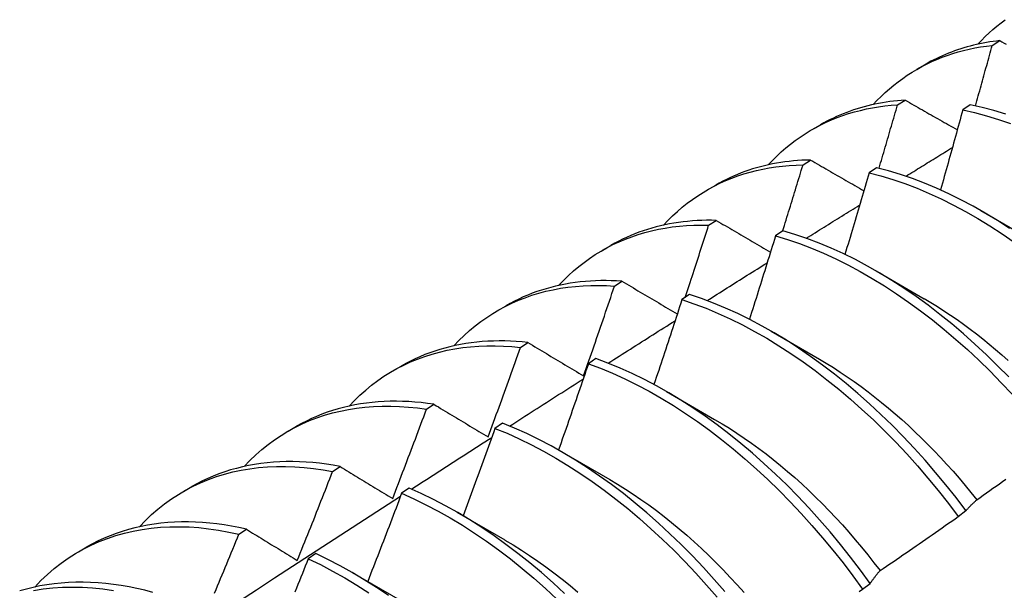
# Model space of a CAD drawing. Header units: inches. Extents: x 23 to 609, y 66 to 284.
# Tile 78 of 124: x 544.219 to 544.546, y 246.313 to 246.503. Entities that reach past the tile are written whole.
import ezdxf

# ---------------------------------------------------------------- set-up
doc = ezdxf.new("R2010")
doc.units = ezdxf.units.IN
doc.header["$MEASUREMENT"] = 0
doc.layers.add('Visible Edges(ANSI)', color=7, linetype='Continuous', lineweight=25)

msp = doc.modelspace()

# ---------------------------------------------------------------- linework, layer by layer
at = {"layer": 'Visible Edges(ANSI)'}
for p, q in [((544.54225, 246.49423), (544.54476, 246.4958)), ((544.51725, 246.48629), (544.52004, 246.4879)), ((544.51081, 246.47446), (544.51332, 246.47605)), ((544.53499, 246.47444), (544.5325, 246.47278)), ((544.48245, 246.46626), (544.48524, 246.46786)), ((544.47943, 246.45454), (544.48194, 246.45614)), ((544.50387, 246.45359), (544.50138, 246.45192)), ((544.44766, 246.44622), (544.45044, 246.44782)), ((544.53849, 246.43933), (544.55446, 246.4301)), ((544.4481, 246.43447), (544.45061, 246.43608)), ((544.47277, 246.4326), (544.47028, 246.43091)), ((544.41286, 246.42618), (544.41564, 246.42778)), ((544.5037, 246.41929), (544.51966, 246.41006)), ((544.41682, 246.41424), (544.41932, 246.41586)), ((544.4417, 246.41145), (544.43922, 246.40975)), ((544.37806, 246.40614), (544.38084, 246.40774)), ((544.4689, 246.39925), (544.48486, 246.39002)), ((544.38558, 246.39386), (544.38808, 246.39549)), ((544.41066, 246.39016), (544.40817, 246.38845)), ((544.34326, 246.3861), (544.34604, 246.3877)), ((544.4341, 246.37922), (544.45006, 246.36998)), ((544.35439, 246.37332), (544.35688, 246.37497)), ((544.37963, 246.36872), (544.37715, 246.36699)), ((544.30846, 246.36606), (544.31125, 246.36766)), ((544.3993, 246.35918), (544.41526, 246.34994)), ((544.32323, 246.35264), (544.32572, 246.3543)), ((544.27366, 246.34602), (544.27645, 246.34762)), ((544.34861, 246.34713), (544.34613, 246.3454)), ((544.53099, 246.33772), (544.53353, 246.33965)), ((544.3645, 246.33914), (544.38047, 246.3299)), ((544.2921, 246.3318), (544.29459, 246.33347)), ((544.23886, 246.32598), (544.24165, 246.32758)), ((544.31761, 246.3254), (544.31513, 246.32366)), ((544.3297, 246.3191), (544.34567, 246.30986)), ((544.4992, 246.31354), (544.50174, 246.31547))]:
    msp.add_line(p, q, dxfattribs=at)
at = {"layer": 'Visible Edges(ANSI)', "flags": 128}
for points in [[(544.53748, 246.49461), (544.5387, 246.4959), (544.53994, 246.49715), (544.54121, 246.49835), (544.54251, 246.49952), (544.54384, 246.50064), (544.5452, 246.50173), (544.54658, 246.50277)], [(544.50269, 246.47458), (544.50399, 246.47596), (544.50534, 246.4773), (544.50671, 246.47859), (544.50812, 246.47983), (544.50956, 246.48103), (544.51103, 246.48217), (544.51253, 246.48327), (544.51406, 246.48432), (544.51563, 246.48532), (544.51722, 246.48627), (544.51884, 246.48717), (544.52048, 246.48803), (544.52216, 246.48883), (544.52386, 246.48958), (544.52559, 246.49027), (544.52735, 246.49092), (544.52913, 246.49152), (544.53093, 246.49206), (544.53276, 246.49255), (544.53462, 246.49299), (544.53649, 246.49338), (544.53839, 246.49372), (544.54031, 246.494), (544.54225, 246.49423)], [(544.54476, 246.4958), (544.54364, 246.49567), (544.54253, 246.49553), (544.54143, 246.49536), (544.54033, 246.49518), (544.53924, 246.49498), (544.53815, 246.49476), (544.53708, 246.49452), (544.53601, 246.49427), (544.53495, 246.494), (544.53389, 246.49371), (544.53285, 246.49341), (544.53181, 246.49309), (544.53078, 246.49275), (544.52976, 246.49239), (544.52875, 246.49202), (544.52774, 246.49163), (544.52675, 246.49122), (544.52576, 246.4908), (544.52479, 246.49036), (544.52382, 246.4899), (544.52286, 246.48942), (544.52191, 246.48893), (544.52097, 246.48842), (544.52004, 246.4879)], [(544.53669, 246.47408), (544.53692, 246.47492), (544.53716, 246.47576), (544.53739, 246.4766), (544.53763, 246.47744), (544.53786, 246.47828), (544.5381, 246.47912), (544.53833, 246.47996), (544.53856, 246.4808), (544.5388, 246.48164), (544.53903, 246.48248), (544.53926, 246.48332), (544.53949, 246.48416), (544.53972, 246.485), (544.53996, 246.48584), (544.54019, 246.48668), (544.54042, 246.48751), (544.54065, 246.48835), (544.54088, 246.48919), (544.54111, 246.49003), (544.54133, 246.49087), (544.54156, 246.49171), (544.54179, 246.49255), (544.54202, 246.49339), (544.54225, 246.49423)], [(544.54476, 246.4958), (544.54547, 246.49541), (544.54617, 246.49501), (544.54687, 246.49462)], [(544.46789, 246.45454), (544.46929, 246.45602), (544.47073, 246.45744), (544.47221, 246.45882), (544.47373, 246.46014), (544.47528, 246.4614), (544.47687, 246.46261), (544.47849, 246.46376), (544.48015, 246.46486), (544.48184, 246.4659), (544.48357, 246.46688), (544.48533, 246.46781), (544.48712, 246.46867), (544.48894, 246.46948), (544.49079, 246.47023), (544.49267, 246.47092), (544.49458, 246.47156), (544.49652, 246.47213), (544.49849, 246.47264), (544.50048, 246.4731), (544.5025, 246.47349), (544.50454, 246.47382), (544.50661, 246.4741), (544.5087, 246.47431), (544.51081, 246.47446)], [(544.51332, 246.47605), (544.51204, 246.47596), (544.51077, 246.47585), (544.50951, 246.47571), (544.50826, 246.47556), (544.50701, 246.47538), (544.50577, 246.47518), (544.50455, 246.47496), (544.50333, 246.47471), (544.50212, 246.47445), (544.50092, 246.47416), (544.49973, 246.47385), (544.49855, 246.47352), (544.49738, 246.47317), (544.49622, 246.47279), (544.49508, 246.47239), (544.49394, 246.47198), (544.49281, 246.47154), (544.4917, 246.47107), (544.49059, 246.47059), (544.4895, 246.47009), (544.48841, 246.46956), (544.48734, 246.46901), (544.48629, 246.46845), (544.48524, 246.46786)], [(544.50467, 246.4534), (544.50493, 246.45427), (544.50519, 246.45515), (544.50545, 246.45603), (544.50571, 246.45691), (544.50597, 246.45778), (544.50623, 246.45866), (544.50648, 246.45954), (544.50674, 246.46042), (544.507, 246.4613), (544.50726, 246.46217), (544.50751, 246.46305), (544.50777, 246.46393), (544.50802, 246.46481), (544.50828, 246.46569), (544.50853, 246.46656), (544.50879, 246.46744), (544.50904, 246.46832), (544.5093, 246.4692), (544.50955, 246.47007), (544.5098, 246.47095), (544.51006, 246.47183), (544.51031, 246.47271), (544.51056, 246.47359), (544.51081, 246.47446)], [(544.51332, 246.47605), (544.51404, 246.47564), (544.51476, 246.47523), (544.51548, 246.47482), (544.51619, 246.47441), (544.51691, 246.474), (544.51763, 246.47359), (544.51835, 246.47318), (544.51907, 246.47277), (544.5198, 246.47236), (544.52052, 246.47195), (544.52124, 246.47154), (544.52196, 246.47113), (544.52269, 246.47072), (544.52341, 246.4703), (544.52414, 246.46989), (544.52486, 246.46948), (544.52559, 246.46907), (544.52631, 246.46866), (544.52704, 246.46824), (544.52777, 246.46783), (544.5285, 246.46742), (544.52923, 246.46701), (544.52995, 246.46659), (544.53068, 246.46618)], [(544.54681, 246.47134), (544.54284, 246.47254), (544.5389, 246.47358), (544.53499, 246.47444)], [(544.5325, 246.47278), (544.5322, 246.47167), (544.53189, 246.47056), (544.53159, 246.46946), (544.53128, 246.46835), (544.53098, 246.46725), (544.53067, 246.46614), (544.53037, 246.46504), (544.53006, 246.46393), (544.52975, 246.46283), (544.52945, 246.46172), (544.52914, 246.46061), (544.52883, 246.45951), (544.52852, 246.4584), (544.52821, 246.4573), (544.5279, 246.45619), (544.52759, 246.45509), (544.52728, 246.45398), (544.52697, 246.45287), (544.52665, 246.45177), (544.52634, 246.45066), (544.52603, 246.44956), (544.52571, 246.44845), (544.5254, 246.44734), (544.52508, 246.44624)], [(544.5325, 246.47278), (544.53641, 246.4719), (544.54035, 246.47085), (544.54432, 246.46964), (544.54832, 246.46826)], [(544.51363, 246.45077), (544.51427, 246.45117), (544.51491, 246.45156), (544.51555, 246.45196), (544.5162, 246.45236), (544.51684, 246.45276), (544.51748, 246.45316), (544.51813, 246.45356), (544.51877, 246.45396), (544.51941, 246.45435), (544.52005, 246.45475), (544.5207, 246.45515), (544.52134, 246.45555), (544.52198, 246.45595), (544.52263, 246.45634), (544.52327, 246.45674), (544.52391, 246.45714), (544.52456, 246.45754), (544.5252, 246.45794), (544.52584, 246.45833), (544.52648, 246.45873), (544.52713, 246.45913), (544.52777, 246.45953), (544.52841, 246.45992), (544.52906, 246.46032)], [(544.43309, 246.4345), (544.43459, 246.43607), (544.43613, 246.43759), (544.43771, 246.43905), (544.43934, 246.44044), (544.44101, 246.44177), (544.44271, 246.44304), (544.44446, 246.44424), (544.44625, 246.44538), (544.44807, 246.44645), (544.44994, 246.44746), (544.45184, 246.44841), (544.45377, 246.44928), (544.45574, 246.4501), (544.45774, 246.45084), (544.45978, 246.45152), (544.46185, 246.45213), (544.46395, 246.45267), (544.46608, 246.45314), (544.46823, 246.45354), (544.47042, 246.45388), (544.47263, 246.45415), (544.47488, 246.45435), (544.47714, 246.45448), (544.47943, 246.45454)], [(544.48194, 246.45614), (544.4805, 246.45611), (544.47906, 246.45604), (544.47764, 246.45595), (544.47623, 246.45583), (544.47482, 246.45569), (544.47343, 246.45552), (544.47205, 246.45532), (544.47068, 246.45509), (544.46932, 246.45484), (544.46797, 246.45456), (544.46664, 246.45425), (544.46531, 246.45391), (544.464, 246.45355), (544.4627, 246.45316), (544.46141, 246.45275), (544.46014, 246.45231), (544.45888, 246.45184), (544.45763, 246.45134), (544.4564, 246.45082), (544.45518, 246.45027), (544.45397, 246.4497), (544.45278, 246.4491), (544.4516, 246.44847), (544.45044, 246.44782)], [(544.47265, 246.43252), (544.47294, 246.43343), (544.47323, 246.43435), (544.47352, 246.43527), (544.4738, 246.43619), (544.47409, 246.4371), (544.47437, 246.43802), (544.47466, 246.43894), (544.47494, 246.43986), (544.47522, 246.44077), (544.47551, 246.44169), (544.47579, 246.44261), (544.47607, 246.44353), (544.47636, 246.44445), (544.47664, 246.44536), (544.47692, 246.44628), (544.4772, 246.4472), (544.47748, 246.44812), (544.47776, 246.44903), (544.47804, 246.44995), (544.47832, 246.45087), (544.4786, 246.45179), (544.47887, 246.45271), (544.47915, 246.45362), (544.47943, 246.45454)], [(544.48194, 246.45614), (544.48267, 246.45572), (544.4834, 246.4553), (544.48413, 246.45487), (544.48486, 246.45445), (544.4856, 246.45403), (544.48633, 246.4536), (544.48706, 246.45318), (544.4878, 246.45275), (544.48853, 246.45233), (544.48927, 246.4519), (544.49001, 246.45148), (544.49074, 246.45105), (544.49148, 246.45063), (544.49222, 246.4502), (544.49296, 246.44978), (544.4937, 246.44935), (544.49444, 246.44892), (544.49518, 246.4485), (544.49592, 246.44807), (544.49666, 246.44764), (544.49741, 246.44722), (544.49815, 246.44679), (544.49889, 246.44636), (544.49964, 246.44593)], [(544.50138, 246.45192), (544.50105, 246.45079), (544.50072, 246.44966), (544.50039, 246.44852), (544.50006, 246.44739), (544.49973, 246.44626), (544.4994, 246.44513), (544.49907, 246.444), (544.49874, 246.44287), (544.49841, 246.44174), (544.49807, 246.44061), (544.49774, 246.43948), (544.49741, 246.43834), (544.49707, 246.43721), (544.49674, 246.43608), (544.4964, 246.43495), (544.49606, 246.43382), (544.49573, 246.43269), (544.49539, 246.43156), (544.49505, 246.43043), (544.49471, 246.4293), (544.49437, 246.42816), (544.49403, 246.42703), (544.49369, 246.4259), (544.49335, 246.42477)], [(544.50138, 246.45192), (544.50532, 246.45088), (544.50929, 246.44968), (544.51328, 246.44831), (544.51729, 246.44677), (544.52132, 246.44507), (544.52536, 246.44321), (544.5294, 246.44119), (544.53344, 246.43902), (544.53748, 246.43669), (544.5415, 246.43422), (544.54552, 246.43159), (544.54951, 246.42883)], [(544.548, 246.4334), (544.54398, 246.43601), (544.53996, 246.43848), (544.53592, 246.44079), (544.53188, 246.44296), (544.52784, 246.44496), (544.5238, 246.44681), (544.51977, 246.4485), (544.51576, 246.45002), (544.51177, 246.45138), (544.5078, 246.45257), (544.50387, 246.45359)], [(544.48052, 246.43014), (544.48125, 246.4306), (544.48199, 246.43107), (544.48273, 246.43153), (544.48347, 246.43199), (544.48421, 246.43245), (544.48495, 246.43291), (544.48569, 246.43337), (544.48643, 246.43384), (544.48717, 246.4343), (544.4879, 246.43476), (544.48864, 246.43522), (544.48938, 246.43568), (544.49012, 246.43614), (544.49086, 246.4366), (544.4916, 246.43707), (544.49234, 246.43753), (544.49308, 246.43799), (544.49382, 246.43845), (544.49456, 246.43891), (544.4953, 246.43937), (544.49603, 246.43983), (544.49677, 246.44029), (544.49751, 246.44075), (544.49825, 246.44121)], [(544.39829, 246.41446), (544.39988, 246.41613), (544.40153, 246.41774), (544.40322, 246.41927), (544.40495, 246.42074), (544.40674, 246.42213), (544.40857, 246.42346), (544.41044, 246.42471), (544.41236, 246.42589), (544.41432, 246.42699), (544.41632, 246.42802), (544.41836, 246.42898), (544.42044, 246.42986), (544.42256, 246.43066), (544.42472, 246.43139), (544.42691, 246.43205), (544.42914, 246.43263), (544.43141, 246.43313), (544.4337, 246.43355), (544.43603, 246.4339), (544.43839, 246.43417), (544.44078, 246.43436), (544.44319, 246.43447), (544.44563, 246.43451), (544.4481, 246.43447)], [(544.45061, 246.43608), (544.449, 246.43611), (544.4474, 246.43611), (544.44581, 246.43607), (544.44424, 246.436), (544.44268, 246.4359), (544.44112, 246.43576), (544.43959, 246.4356), (544.43806, 246.4354), (544.43655, 246.43516), (544.43505, 246.4349), (544.43356, 246.4346), (544.43209, 246.43427), (544.43063, 246.4339), (544.42919, 246.43351), (544.42776, 246.43308), (544.42635, 246.43262), (544.42495, 246.43213), (544.42357, 246.4316), (544.42221, 246.43104), (544.42086, 246.43045), (544.41953, 246.42983), (544.41822, 246.42918), (544.41692, 246.4285), (544.41564, 246.42778)], [(544.44033, 246.41051), (544.44066, 246.41151), (544.44099, 246.41251), (544.44131, 246.4135), (544.44164, 246.4145), (544.44197, 246.4155), (544.4423, 246.4165), (544.44263, 246.41749), (544.44295, 246.41849), (544.44328, 246.41949), (544.4436, 246.42049), (544.44393, 246.42149), (544.44425, 246.42249), (544.44457, 246.42348), (544.4449, 246.42448), (544.44522, 246.42548), (544.44554, 246.42648), (544.44586, 246.42748), (544.44619, 246.42848), (544.44651, 246.42947), (544.44683, 246.43047), (544.44715, 246.43147), (544.44746, 246.43247), (544.44778, 246.43347), (544.4481, 246.43447)], [(544.45061, 246.43608), (544.45135, 246.43564), (544.45209, 246.43521), (544.45284, 246.43477), (544.45358, 246.43433), (544.45433, 246.4339), (544.45508, 246.43346), (544.45582, 246.43302), (544.45657, 246.43258), (544.45732, 246.43215), (544.45807, 246.43171), (544.45882, 246.43127), (544.45957, 246.43083), (544.46032, 246.43039), (544.46108, 246.42995), (544.46183, 246.42951), (544.46258, 246.42907), (544.46334, 246.42863), (544.46409, 246.42819), (544.46485, 246.42775), (544.4656, 246.42731), (544.46636, 246.42687), (544.46712, 246.42642), (544.46788, 246.42598), (544.46864, 246.42554)], [(544.47028, 246.43091), (544.46993, 246.42975), (544.46958, 246.4286), (544.46922, 246.42745), (544.46887, 246.42629), (544.46851, 246.42514), (544.46816, 246.42398), (544.4678, 246.42283), (544.46744, 246.42167), (544.46708, 246.42052), (544.46672, 246.41936), (544.46636, 246.41821), (544.466, 246.41706), (544.46564, 246.4159), (544.46528, 246.41475), (544.46492, 246.41359), (544.46456, 246.41244), (544.46419, 246.41129), (544.46383, 246.41013), (544.46346, 246.40898), (544.4631, 246.40782), (544.46273, 246.40667), (544.46237, 246.40552), (544.462, 246.40436), (544.46163, 246.40321)], [(544.47028, 246.43091), (544.47425, 246.42972), (544.47824, 246.42835), (544.48226, 246.42683), (544.48628, 246.42514), (544.49032, 246.42329), (544.49436, 246.42128), (544.4984, 246.41911), (544.50244, 246.4168), (544.50647, 246.41433), (544.51048, 246.41171), (544.51448, 246.40895), (544.51845, 246.40605), (544.5224, 246.40302), (544.52631, 246.39985), (544.53019, 246.39655), (544.53402, 246.39313), (544.53781, 246.38959), (544.54155, 246.38593), (544.54524, 246.38216), (544.54887, 246.37829)], [(544.54775, 246.38405), (544.54406, 246.38781), (544.54031, 246.39146), (544.53652, 246.395), (544.53268, 246.39841), (544.5288, 246.4017), (544.52488, 246.40486), (544.52094, 246.40788), (544.51696, 246.41077), (544.51296, 246.41352), (544.50895, 246.41612), (544.50492, 246.41858), (544.50088, 246.42089), (544.49684, 246.42304), (544.4928, 246.42504), (544.48876, 246.42687), (544.48474, 246.42855), (544.48073, 246.43007), (544.47674, 246.43141), (544.47277, 246.4326)], [(544.44755, 246.40943), (544.44838, 246.40996), (544.44922, 246.41048), (544.45005, 246.41101), (544.45088, 246.41153), (544.45171, 246.41206), (544.45255, 246.41258), (544.45338, 246.41311), (544.45421, 246.41363), (544.45505, 246.41416), (544.45588, 246.41468), (544.45671, 246.41521), (544.45755, 246.41573), (544.45838, 246.41625), (544.45921, 246.41678), (544.46005, 246.4173), (544.46088, 246.41783), (544.46171, 246.41835), (544.46255, 246.41887), (544.46338, 246.4194), (544.46421, 246.41992), (544.46505, 246.42045), (544.46588, 246.42097), (544.46671, 246.42149), (544.46755, 246.42201)], [(544.36349, 246.39442), (544.36518, 246.39619), (544.36692, 246.39788), (544.36872, 246.3995), (544.37057, 246.40103), (544.37247, 246.40249), (544.37442, 246.40387), (544.37642, 246.40516), (544.37847, 246.40637), (544.38057, 246.4075), (544.38271, 246.40855), (544.3849, 246.40952), (544.38713, 246.4104), (544.38941, 246.41119), (544.39172, 246.4119), (544.39408, 246.41252), (544.39647, 246.41306), (544.3989, 246.41351), (544.40136, 246.41388), (544.40386, 246.41415), (544.4064, 246.41434), (544.40896, 246.41445), (544.41155, 246.41447), (544.41417, 246.4144), (544.41682, 246.41424)], [(544.41932, 246.41586), (544.41754, 246.41597), (544.41578, 246.41604), (544.41403, 246.41607), (544.41229, 246.41606), (544.41056, 246.41601), (544.40885, 246.41593), (544.40715, 246.4158), (544.40547, 246.41564), (544.4038, 246.41543), (544.40214, 246.41519), (544.40051, 246.41491), (544.39888, 246.41459), (544.39728, 246.41423), (544.39569, 246.41383), (544.39412, 246.41339), (544.39257, 246.41292), (544.39103, 246.4124), (544.38952, 246.41185), (544.38802, 246.41126), (544.38655, 246.41063), (544.38509, 246.40996), (544.38365, 246.40926), (544.38224, 246.40852), (544.38084, 246.40774)], [(544.41932, 246.41586), (544.42008, 246.41541), (544.42083, 246.41497), (544.42159, 246.41452), (544.42235, 246.41407), (544.42311, 246.41362), (544.42387, 246.41317), (544.42463, 246.41272), (544.42539, 246.41226), (544.42615, 246.41181), (544.42692, 246.41136), (544.42768, 246.41091), (544.42845, 246.41046), (544.42921, 246.41), (544.42998, 246.40955), (544.43074, 246.4091), (544.43151, 246.40864), (544.43228, 246.40819), (544.43305, 246.40774), (544.43382, 246.40728), (544.43459, 246.40683), (544.43536, 246.40637), (544.43613, 246.40592), (544.43691, 246.40546), (544.43768, 246.405)], [(544.40659, 246.38442), (544.40703, 246.38567), (544.40746, 246.38691), (544.4079, 246.38815), (544.40833, 246.38939), (544.40876, 246.39063), (544.40919, 246.39187), (544.40962, 246.39311), (544.41005, 246.39436), (544.41048, 246.3956), (544.41091, 246.39684), (544.41134, 246.39808), (544.41177, 246.39932), (544.41219, 246.40057), (544.41262, 246.40181), (544.41304, 246.40305), (544.41346, 246.40429), (544.41389, 246.40554), (544.41431, 246.40678), (544.41473, 246.40802), (544.41515, 246.40927), (544.41557, 246.41051), (544.41599, 246.41175), (544.4164, 246.413), (544.41682, 246.41424)], [(544.53353, 246.33965), (544.53024, 246.34397), (544.52688, 246.34821), (544.52345, 246.35236), (544.51994, 246.35642), (544.51637, 246.36038), (544.51273, 246.36424), (544.50904, 246.368), (544.50529, 246.37164), (544.5015, 246.37516), (544.49765, 246.37857), (544.49377, 246.38185), (544.48985, 246.385), (544.4859, 246.38802), (544.48193, 246.3909), (544.47793, 246.39364), (544.47391, 246.39623), (544.46988, 246.39868), (544.46584, 246.40098), (544.4618, 246.40312), (544.45776, 246.40511), (544.45372, 246.40694), (544.4497, 246.40861), (544.44569, 246.41011), (544.4417, 246.41145)], [(544.43922, 246.40975), (544.43884, 246.40858), (544.43846, 246.4074), (544.43808, 246.40622), (544.4377, 246.40505), (544.43731, 246.40387), (544.43693, 246.4027), (544.43655, 246.40152), (544.43616, 246.40035), (544.43578, 246.39917), (544.43539, 246.398), (544.43501, 246.39682), (544.43462, 246.39565), (544.43423, 246.39447), (544.43384, 246.3933), (544.43345, 246.39212), (544.43306, 246.39095), (544.43267, 246.38977), (544.43228, 246.3886), (544.43189, 246.38742), (544.4315, 246.38625), (544.43111, 246.38507), (544.43071, 246.3839), (544.43032, 246.38272), (544.42992, 246.38155)], [(544.43922, 246.40975), (544.44321, 246.4084), (544.44722, 246.40688), (544.45124, 246.4052), (544.45528, 246.40336), (544.45932, 246.40136), (544.46336, 246.39921), (544.4674, 246.3969), (544.47143, 246.39444), (544.47544, 246.39183), (544.47944, 246.38908), (544.48342, 246.38619), (544.48736, 246.38316), (544.49128, 246.38), (544.49516, 246.37671), (544.499, 246.3733), (544.50279, 246.36976), (544.50654, 246.36611), (544.51022, 246.36235), (544.51385, 246.35848), (544.51742, 246.35451), (544.52092, 246.35045), (544.52435, 246.34629), (544.52771, 246.34204), (544.53099, 246.33772)], [(544.51966, 246.41008), (544.52185, 246.40879), (544.52404, 246.40745), (544.52622, 246.40606), (544.5284, 246.40461), (544.53057, 246.40312), (544.53273, 246.40158), (544.53489, 246.39999), (544.53703, 246.39836), (544.53916, 246.39668), (544.54128, 246.39495), (544.54339, 246.39318), (544.54549, 246.39137), (544.54757, 246.38952)], [(544.41471, 246.38864), (544.41564, 246.38923), (544.41657, 246.38982), (544.41749, 246.39041), (544.41842, 246.391), (544.41934, 246.39158), (544.42027, 246.39217), (544.4212, 246.39276), (544.42212, 246.39335), (544.42305, 246.39393), (544.42397, 246.39452), (544.4249, 246.39511), (544.42583, 246.3957), (544.42675, 246.39628), (544.42768, 246.39687), (544.4286, 246.39746), (544.42953, 246.39804), (544.43046, 246.39863), (544.43138, 246.39922), (544.43231, 246.3998), (544.43324, 246.40039), (544.43416, 246.40098), (544.43509, 246.40156), (544.43602, 246.40215), (544.43694, 246.40274)], [(544.38808, 246.39549), (544.38613, 246.39569), (544.3842, 246.39585), (544.38228, 246.39595), (544.38037, 246.39602), (544.37848, 246.39603), (544.3766, 246.396), (544.37474, 246.39593), (544.3729, 246.39581), (544.37107, 246.39564), (544.36926, 246.39543), (544.36747, 246.39517), (544.36569, 246.39487), (544.36394, 246.39452), (544.3622, 246.39412), (544.36049, 246.39368), (544.35879, 246.39319), (544.35712, 246.39266), (544.35547, 246.39209), (544.35384, 246.39147), (544.35223, 246.3908), (544.35065, 246.39009), (544.34909, 246.38934), (544.34756, 246.38854), (544.34604, 246.3877)], [(544.38808, 246.39549), (544.38884, 246.39504), (544.3896, 246.39458), (544.39037, 246.39412), (544.39113, 246.39366), (544.3919, 246.39321), (544.39266, 246.39275), (544.39343, 246.39229), (544.3942, 246.39183), (544.39497, 246.39137), (544.39574, 246.39091), (544.39651, 246.39045), (544.39728, 246.38999), (544.39805, 246.38953), (544.39882, 246.38906), (544.3996, 246.3886), (544.40037, 246.38814), (544.40115, 246.38768), (544.40192, 246.38721), (544.4027, 246.38675), (544.40348, 246.38628), (544.40425, 246.38582), (544.40503, 246.38536), (544.40581, 246.38489), (544.40659, 246.38442)], [(544.32869, 246.37438), (544.33048, 246.37624), (544.33232, 246.37802), (544.33422, 246.37972), (544.33619, 246.38132), (544.33821, 246.38284), (544.34028, 246.38427), (544.34241, 246.3856), (544.3446, 246.38685), (544.34684, 246.388), (544.34912, 246.38906), (544.35146, 246.39002), (544.35384, 246.39089), (544.35627, 246.39167), (544.35875, 246.39235), (544.36127, 246.39294), (544.36382, 246.39343), (544.36642, 246.39382), (544.36906, 246.39411), (544.37173, 246.39431), (544.37444, 246.39442), (544.37718, 246.39442), (544.37995, 246.39433), (544.38275, 246.39414), (544.38558, 246.39386)], [(544.37486, 246.36412), (544.37532, 246.36535), (544.37577, 246.36659), (544.37623, 246.36783), (544.37668, 246.36907), (544.37713, 246.37031), (544.37759, 246.37154), (544.37804, 246.37278), (544.37849, 246.37402), (544.37894, 246.37526), (544.37939, 246.3765), (544.37983, 246.37774), (544.38028, 246.37898), (544.38073, 246.38022), (544.38117, 246.38146), (544.38162, 246.38269), (544.38206, 246.38393), (544.38251, 246.38517), (544.38295, 246.38641), (544.38339, 246.38765), (544.38383, 246.3889), (544.38427, 246.39014), (544.38471, 246.39138), (544.38515, 246.39262), (544.38558, 246.39386)], [(544.40817, 246.38845), (544.40777, 246.38725), (544.40736, 246.38606), (544.40695, 246.38486), (544.40654, 246.38367), (544.40613, 246.38247), (544.40572, 246.38128), (544.40531, 246.38008), (544.4049, 246.37889), (544.40449, 246.37769), (544.40408, 246.3765), (544.40366, 246.37531), (544.40325, 246.37411), (544.40283, 246.37292), (544.40242, 246.37173), (544.402, 246.37053), (544.40158, 246.36934), (544.40117, 246.36814), (544.40075, 246.36695), (544.40033, 246.36576), (544.39991, 246.36457), (544.39949, 246.36337), (544.39907, 246.36218), (544.39864, 246.36099), (544.39822, 246.3598)], [(544.40817, 246.38845), (544.41218, 246.38694), (544.41621, 246.38527), (544.42024, 246.38344), (544.42428, 246.38145), (544.42832, 246.3793), (544.43236, 246.377), (544.43639, 246.37455), (544.44041, 246.37195), (544.44441, 246.36921), (544.44838, 246.36633), (544.45233, 246.36331), (544.45625, 246.36015), (544.46013, 246.35687), (544.46397, 246.35347), (544.46777, 246.34994), (544.47152, 246.34629), (544.47521, 246.34254), (544.47884, 246.33868), (544.48241, 246.33471), (544.48592, 246.33065), (544.48935, 246.3265), (544.49271, 246.32226), (544.496, 246.31794), (544.4992, 246.31354)], [(544.50174, 246.31547), (544.49854, 246.31987), (544.49525, 246.32418), (544.49188, 246.32842), (544.48844, 246.33256), (544.48493, 246.33662), (544.48136, 246.34057), (544.47772, 246.34443), (544.47402, 246.34818), (544.47027, 246.35181), (544.46647, 246.35533), (544.46263, 246.35873), (544.45874, 246.362), (544.45482, 246.36514), (544.45087, 246.36815), (544.44689, 246.37102), (544.44289, 246.37376), (544.43887, 246.37634), (544.43484, 246.37878), (544.4308, 246.38107), (544.42676, 246.38321), (544.42272, 246.38518), (544.41869, 246.387), (544.41466, 246.38866), (544.41066, 246.39016)], [(544.48485, 246.39), (544.48717, 246.38861), (544.4895, 246.38718), (544.49181, 246.38568), (544.49412, 246.38413), (544.49643, 246.38253), (544.49872, 246.38087), (544.50101, 246.37916), (544.50328, 246.3774), (544.50554, 246.3756), (544.50779, 246.37374), (544.51002, 246.37184), (544.51223, 246.36988), (544.51443, 246.36789), (544.51661, 246.36585), (544.51877, 246.36376), (544.52091, 246.36164), (544.52303, 246.35947), (544.52513, 246.35726), (544.5272, 246.35502), (544.52924, 246.35273), (544.53126, 246.35041), (544.53325, 246.34805), (544.53521, 246.34566), (544.53714, 246.34323)], [(544.382, 246.36776), (544.38302, 246.36841), (544.38404, 246.36907), (544.38506, 246.36972), (544.38607, 246.37037), (544.38709, 246.37102), (544.38811, 246.37167), (544.38913, 246.37232), (544.39015, 246.37298), (544.39116, 246.37363), (544.39218, 246.37428), (544.3932, 246.37493), (544.39422, 246.37558), (544.39524, 246.37623), (544.39626, 246.37688), (544.39727, 246.37753), (544.39829, 246.37818), (544.39931, 246.37883), (544.40033, 246.37948), (544.40135, 246.38013), (544.40237, 246.38078), (544.40339, 246.38143), (544.40441, 246.38208), (544.40542, 246.38273), (544.40644, 246.38338)], [(544.35688, 246.37497), (544.35476, 246.37527), (544.35266, 246.37552), (544.35057, 246.37572), (544.34849, 246.37586), (544.34643, 246.37596), (544.34439, 246.37599), (544.34236, 246.37598), (544.34036, 246.37591), (544.33837, 246.37579), (544.3364, 246.37561), (544.33445, 246.37539), (544.33252, 246.37511), (544.33061, 246.37477), (544.32873, 246.37439), (544.32687, 246.37395), (544.32503, 246.37346), (544.32321, 246.37291), (544.32143, 246.37232), (544.31966, 246.37167), (544.31792, 246.37097), (544.31621, 246.37022), (544.31453, 246.36942), (544.31287, 246.36857), (544.31125, 246.36766)], [(544.29389, 246.35434), (544.29577, 246.3563), (544.29772, 246.35817), (544.29973, 246.35994), (544.30181, 246.36161), (544.30395, 246.36318), (544.30615, 246.36466), (544.30841, 246.36603), (544.31073, 246.3673), (544.31311, 246.36847), (544.31555, 246.36954), (544.31803, 246.3705), (544.32057, 246.37136), (544.32316, 246.37211), (544.3258, 246.37275), (544.32848, 246.37329), (544.33121, 246.37372), (544.33398, 246.37405), (544.33679, 246.37427), (544.33964, 246.37438), (544.34252, 246.37438), (544.34544, 246.37428), (544.34839, 246.37407), (544.35138, 246.37375), (544.35439, 246.37332)], [(544.34317, 246.34368), (544.34364, 246.34491), (544.34412, 246.34614), (544.3446, 246.34738), (544.34507, 246.34861), (544.34554, 246.34984), (544.34602, 246.35108), (544.34649, 246.35231), (544.34696, 246.35355), (544.34743, 246.35478), (544.3479, 246.35602), (544.34837, 246.35725), (544.34884, 246.35849), (544.3493, 246.35972), (544.34977, 246.36096), (544.35024, 246.36219), (544.3507, 246.36343), (544.35116, 246.36467), (544.35163, 246.3659), (544.35209, 246.36714), (544.35255, 246.36838), (544.35301, 246.36961), (544.35347, 246.37085), (544.35393, 246.37209), (544.35439, 246.37332)], [(544.35688, 246.37497), (544.35762, 246.37452), (544.35836, 246.37408), (544.3591, 246.37363), (544.35985, 246.37318), (544.36059, 246.37273), (544.36133, 246.37228), (544.36208, 246.37183), (544.36282, 246.37138), (544.36357, 246.37093), (544.36432, 246.37048), (544.36506, 246.37003), (544.36581, 246.36957), (544.36656, 246.36912), (544.36731, 246.36867), (544.36806, 246.36822), (544.36882, 246.36776), (544.36957, 246.36731), (544.37032, 246.36685), (544.37108, 246.3664), (544.37183, 246.36594), (544.37259, 246.36549), (544.37335, 246.36503), (544.3741, 246.36457), (544.37486, 246.36412)], [(544.45344, 246.31277), (544.44992, 246.31681), (544.44634, 246.32077), (544.4427, 246.32461), (544.439, 246.32835), (544.43525, 246.33198), (544.43144, 246.3355), (544.4276, 246.33889), (544.42371, 246.34215), (544.41979, 246.34529), (544.41583, 246.34829), (544.41186, 246.35115), (544.40785, 246.35387), (544.40383, 246.35645), (544.3998, 246.35888), (544.39576, 246.36116), (544.39172, 246.36329), (544.38768, 246.36526), (544.38365, 246.36707), (544.37963, 246.36872)], [(544.45007, 246.36997), (544.45253, 246.36852), (544.45499, 246.367), (544.45744, 246.36541), (544.45989, 246.36377), (544.46233, 246.36207), (544.46475, 246.3603), (544.46716, 246.35848), (544.46956, 246.3566), (544.47195, 246.35466), (544.47432, 246.35267), (544.47667, 246.35063), (544.479, 246.34853), (544.48131, 246.34638), (544.4836, 246.34417), (544.48586, 246.34192), (544.4881, 246.33962), (544.49032, 246.33728), (544.49251, 246.33489), (544.49467, 246.33246), (544.4968, 246.32999), (544.4989, 246.32748), (544.50097, 246.32493), (544.503, 246.32235), (544.50501, 246.31973)], [(544.37715, 246.36699), (544.37671, 246.36578), (544.37628, 246.36457), (544.37584, 246.36336), (544.37541, 246.36215), (544.37497, 246.36094), (544.37453, 246.35973), (544.37409, 246.35852), (544.37365, 246.35731), (544.37321, 246.3561), (544.37277, 246.35489), (544.37233, 246.35368), (544.37189, 246.35247), (544.37145, 246.35126), (544.371, 246.35005), (544.37056, 246.34884), (544.37011, 246.34763), (544.36967, 246.34642), (544.36922, 246.34521), (544.36878, 246.344), (544.36833, 246.3428), (544.36788, 246.34159), (544.36743, 246.34038), (544.36698, 246.33917), (544.36653, 246.33796)], [(544.37715, 246.36699), (544.38117, 246.36533), (544.3852, 246.36351), (544.38924, 246.36153), (544.39329, 246.35939), (544.39732, 246.3571), (544.40135, 246.35466), (544.40537, 246.35207), (544.40937, 246.34934), (544.41335, 246.34646), (544.4173, 246.34345), (544.42122, 246.34031), (544.4251, 246.33703), (544.42895, 246.33363), (544.43275, 246.33011), (544.4365, 246.32647), (544.44019, 246.32273), (544.44383, 246.31887), (544.44741, 246.31491), (544.45092, 246.31085)], [(544.3494, 246.34679), (544.35051, 246.34751), (544.35162, 246.34823), (544.35273, 246.34894), (544.35384, 246.34966), (544.35495, 246.35037), (544.35606, 246.35109), (544.35717, 246.35181), (544.35828, 246.35252), (544.35939, 246.35324), (544.3605, 246.35395), (544.36161, 246.35467), (544.36272, 246.35538), (544.36383, 246.3561), (544.36494, 246.35681), (544.36605, 246.35752), (544.36717, 246.35824), (544.36828, 246.35895), (544.36939, 246.35967), (544.3705, 246.36038), (544.37161, 246.36109), (544.37272, 246.36181), (544.37383, 246.36252), (544.37494, 246.36323), (544.37605, 246.36395)], [(544.32572, 246.3543), (544.32343, 246.35471), (544.32115, 246.35507), (544.31889, 246.35537), (544.31664, 246.35561), (544.31441, 246.35578), (544.3122, 246.3559), (544.31001, 246.35595), (544.30784, 246.35594), (544.30569, 246.35588), (544.30356, 246.35575), (544.30145, 246.35556), (544.29936, 246.35531), (544.2973, 246.355), (544.29527, 246.35463), (544.29325, 246.3542), (544.29127, 246.3537), (544.28931, 246.35315), (544.28739, 246.35254), (544.28549, 246.35187), (544.28362, 246.35114), (544.28178, 246.35035), (544.27997, 246.3495), (544.27819, 246.34859), (544.27645, 246.34762)], [(544.2591, 246.3343), (544.26107, 246.33636), (544.26312, 246.33831), (544.26524, 246.34015), (544.26743, 246.34189), (544.26969, 246.34352), (544.27202, 246.34504), (544.27442, 246.34645), (544.27688, 246.34774), (544.2794, 246.34892), (544.28198, 246.34999), (544.28462, 246.35094), (544.28732, 246.35178), (544.29007, 246.3525), (544.29287, 246.3531), (544.29572, 246.35358), (544.29862, 246.35395), (544.30156, 246.3542), (544.30455, 246.35433), (544.30757, 246.35434), (544.31064, 246.35424), (544.31374, 246.35401), (544.31687, 246.35367), (544.32004, 246.35321), (544.32323, 246.35264)], [(544.3115, 246.32311), (544.312, 246.32434), (544.3125, 246.32556), (544.31299, 246.32679), (544.31349, 246.32802), (544.31399, 246.32925), (544.31448, 246.33048), (544.31497, 246.33171), (544.31547, 246.33294), (544.31596, 246.33417), (544.31645, 246.3354), (544.31694, 246.33663), (544.31743, 246.33786), (544.31791, 246.33909), (544.3184, 246.34032), (544.31889, 246.34155), (544.31937, 246.34278), (544.31986, 246.34401), (544.32034, 246.34524), (544.32083, 246.34647), (544.32131, 246.34771), (544.32179, 246.34894), (544.32227, 246.35017), (544.32275, 246.3514), (544.32323, 246.35264)], [(544.32572, 246.3543), (544.32644, 246.35386), (544.32716, 246.35342), (544.32787, 246.35298), (544.32859, 246.35255), (544.32932, 246.35211), (544.33004, 246.35167), (544.33076, 246.35123), (544.33148, 246.35079), (544.33221, 246.35035), (544.33293, 246.3499), (544.33366, 246.34946), (544.33438, 246.34902), (544.33511, 246.34858), (544.33584, 246.34813), (544.33657, 246.34769), (544.3373, 246.34725), (544.33803, 246.3468), (544.33876, 246.34636), (544.33949, 246.34591), (544.34023, 246.34547), (544.34096, 246.34502), (544.34169, 246.34457), (544.34243, 246.34413), (544.34317, 246.34368)], [(544.41526, 246.34996), (544.41786, 246.34842), (544.42045, 246.34681), (544.42304, 246.34512), (544.42561, 246.34337), (544.42818, 246.34155), (544.43073, 246.33966), (544.43327, 246.3377), (544.4358, 246.33569), (544.43831, 246.33361), (544.4408, 246.33147), (544.44326, 246.32927), (544.44571, 246.32702), (544.44814, 246.32471), (544.45054, 246.32235), (544.45291, 246.31994), (544.45525, 246.31747), (544.45757, 246.31496), (544.45985, 246.3124)], [(544.53714, 246.34323), (544.53822, 246.344), (544.53929, 246.34476), (544.54036, 246.34553), (544.54143, 246.34629), (544.5425, 246.34706), (544.54357, 246.34783), (544.54464, 246.3486), (544.54571, 246.34937), (544.54678, 246.35014)], [(544.40022, 246.31216), (544.39642, 246.31566), (544.39257, 246.31904), (544.38868, 246.3223), (544.38476, 246.32543), (544.3808, 246.32842), (544.37682, 246.33128), (544.37282, 246.33399), (544.3688, 246.33656), (544.36477, 246.33898), (544.36073, 246.34125), (544.35668, 246.34337), (544.35264, 246.34533), (544.34861, 246.34713)], [(544.29196, 246.30946), (544.29794, 246.31337), (544.30391, 246.31727), (544.30989, 246.32117), (544.31587, 246.32506), (544.32185, 246.32895), (544.32783, 246.33283), (544.33381, 246.33671), (544.33979, 246.34058), (544.34577, 246.34445)], [(544.34613, 246.3454), (544.34567, 246.34418), (544.34521, 246.34295), (544.34475, 246.34173), (544.34428, 246.34051), (544.34382, 246.33929), (544.34336, 246.33807), (544.34289, 246.33684), (544.34243, 246.33562), (544.34196, 246.3344), (544.34149, 246.33318), (544.34102, 246.33196), (544.34055, 246.33074), (544.34008, 246.32952), (544.33961, 246.3283), (544.33914, 246.32708), (544.33867, 246.32586), (544.3382, 246.32464), (544.33772, 246.32342), (544.33725, 246.3222), (544.33678, 246.32098), (544.3363, 246.31976), (544.33582, 246.31854), (544.33535, 246.31733), (544.33487, 246.31611)], [(544.34613, 246.3454), (544.35016, 246.34359), (544.35421, 246.34161), (544.35825, 246.33949), (544.36229, 246.3372), (544.36632, 246.33477), (544.37033, 246.33219), (544.37434, 246.32946), (544.37832, 246.3266), (544.38227, 246.32359), (544.38619, 246.32046), (544.39008, 246.31719), (544.39392, 246.3138), (544.39772, 246.31028)], [(544.53353, 246.33965), (544.53367, 246.33981), (544.53382, 246.33997), (544.53396, 246.34013), (544.53411, 246.34029), (544.53426, 246.34045), (544.5344, 246.3406), (544.53455, 246.34076), (544.5347, 246.34091), (544.53485, 246.34107), (544.535, 246.34122), (544.53515, 246.34137), (544.5353, 246.34152), (544.53545, 246.34167), (544.5356, 246.34182), (544.53575, 246.34196), (544.53591, 246.34211), (544.53606, 246.34225), (544.53621, 246.3424), (544.53637, 246.34254), (544.53652, 246.34268), (544.53668, 246.34282), (544.53683, 246.34296), (544.53699, 246.3431), (544.53714, 246.34323)], [(544.50501, 246.31973), (544.5061, 246.32047), (544.50719, 246.32121), (544.50828, 246.32195), (544.50936, 246.32269), (544.51045, 246.32343), (544.51154, 246.32418), (544.51263, 246.32492), (544.51371, 246.32566), (544.5148, 246.32641), (544.51588, 246.32716), (544.51696, 246.32791), (544.51805, 246.32865), (544.51913, 246.3294), (544.52021, 246.33015), (544.52129, 246.33091), (544.52237, 246.33166), (544.52345, 246.33241), (544.52453, 246.33317), (544.52561, 246.33392), (544.52668, 246.33468), (544.52776, 246.33544), (544.52884, 246.3362), (544.52991, 246.33695), (544.53099, 246.33772)], [(544.2243, 246.31426), (544.22637, 246.31641), (544.22852, 246.31845), (544.23075, 246.32037), (544.23306, 246.32217), (544.23544, 246.32385), (544.2379, 246.32541), (544.24043, 246.32685), (544.24303, 246.32817), (544.2457, 246.32936), (544.24843, 246.33042), (544.25123, 246.33136), (544.25408, 246.33216), (544.25699, 246.33284), (544.25996, 246.3334), (544.26298, 246.33382), (544.26605, 246.33411), (544.26917, 246.33428), (544.27234, 246.33431), (544.27554, 246.33421), (544.27879, 246.33399), (544.28207, 246.33363), (544.28538, 246.33315), (544.28873, 246.33254), (544.2921, 246.3318)], [(544.29459, 246.33347), (544.29213, 246.33402), (544.28968, 246.33449), (544.28724, 246.3349), (544.28482, 246.33524), (544.28242, 246.33551), (544.28004, 246.33571), (544.27768, 246.33585), (544.27534, 246.33591), (544.27303, 246.3359), (544.27073, 246.33583), (544.26846, 246.33569), (544.26622, 246.33547), (544.264, 246.33519), (544.26181, 246.33484), (544.25965, 246.33442), (544.25752, 246.33393), (544.25542, 246.33338), (544.25335, 246.33275), (544.25131, 246.33206), (544.24931, 246.3313), (544.24734, 246.33047), (544.24541, 246.32957), (544.24351, 246.32861), (544.24165, 246.32758)], [(544.29459, 246.33347), (544.29529, 246.33304), (544.29598, 246.33262), (544.29668, 246.33219), (544.29738, 246.33176), (544.29808, 246.33133), (544.29878, 246.33091), (544.29948, 246.33048), (544.30018, 246.33005), (544.30088, 246.32962), (544.30158, 246.32919), (544.30228, 246.32876), (544.30299, 246.32832), (544.30369, 246.32789), (544.3044, 246.32746), (544.30511, 246.32703), (544.30581, 246.32659), (544.30652, 246.32616), (544.30723, 246.32573), (544.30794, 246.32529), (544.30865, 246.32485), (544.30936, 246.32442), (544.31008, 246.32398), (544.31079, 246.32355), (544.3115, 246.32311)], [(544.284, 246.31219), (544.28451, 246.31341), (544.28503, 246.31464), (544.28554, 246.31586), (544.28605, 246.31709), (544.28656, 246.31831), (544.28706, 246.31954), (544.28757, 246.32076), (544.28808, 246.32199), (544.28858, 246.32321), (544.28909, 246.32444), (544.28959, 246.32566), (544.2901, 246.32689), (544.2906, 246.32812), (544.2911, 246.32934), (544.2916, 246.33057), (544.2921, 246.3318)], [(544.38046, 246.32988), (544.38319, 246.32826), (544.38592, 246.32655), (544.38865, 246.32477), (544.39136, 246.32291), (544.39406, 246.32098), (544.39674, 246.31897), (544.39941, 246.3169), (544.40207, 246.31476), (544.4047, 246.31255)], [(544.31513, 246.32366), (544.31464, 246.32243), (544.31415, 246.3212), (544.31367, 246.31997), (544.31318, 246.31875), (544.31269, 246.31752), (544.3122, 246.31629), (544.31171, 246.31506), (544.31121, 246.31384), (544.31072, 246.31261)], [(544.31513, 246.32366), (544.31917, 246.3217), (544.32321, 246.31958), (544.32725, 246.3173), (544.33128, 246.31488), (544.3353, 246.31231)], [(544.34178, 246.3114), (544.33778, 246.31411), (544.33376, 246.31667), (544.32973, 246.31908), (544.32569, 246.32135), (544.32165, 246.32345), (544.31761, 246.3254)], [(544.50174, 246.31547), (544.50187, 246.31566), (544.502, 246.31585), (544.50213, 246.31604), (544.50227, 246.31623), (544.5024, 246.31641), (544.50253, 246.3166), (544.50267, 246.31678), (544.5028, 246.31697), (544.50293, 246.31715), (544.50307, 246.31733), (544.5032, 246.31751), (544.50334, 246.31768), (544.50348, 246.31786), (544.50361, 246.31804), (544.50375, 246.31821), (544.50389, 246.31839), (544.50403, 246.31856), (544.50417, 246.31873), (544.5043, 246.3189), (544.50444, 246.31907), (544.50458, 246.31924), (544.50473, 246.3194), (544.50487, 246.31957), (544.50501, 246.31973)], [(544.26349, 246.31249), (544.26086, 246.31318), (544.25823, 246.31378), (544.25562, 246.31431), (544.25303, 246.31477), (544.25046, 246.31514), (544.24791, 246.31544), (544.24538, 246.31566), (544.24287, 246.31581), (544.24039, 246.31587), (544.23793, 246.31586), (544.2355, 246.31577), (544.23309, 246.3156), (544.23072, 246.31535), (544.22837, 246.31503), (544.22606, 246.31463), (544.22378, 246.31415), (544.22153, 246.31359), (544.21932, 246.31295)], [(544.22394, 246.31315), (544.22708, 246.31364), (544.23027, 246.31399), (544.23352, 246.3142), (544.23681, 246.31427), (544.24015, 246.3142), (544.24354, 246.31399), (544.24697, 246.31363), (544.25043, 246.31314)], [(544.4981, 246.3128), (544.4992, 246.31354)]]:
    msp.add_lwpolyline(points, dxfattribs=at)

doc.saveas('drawing.dxf')
